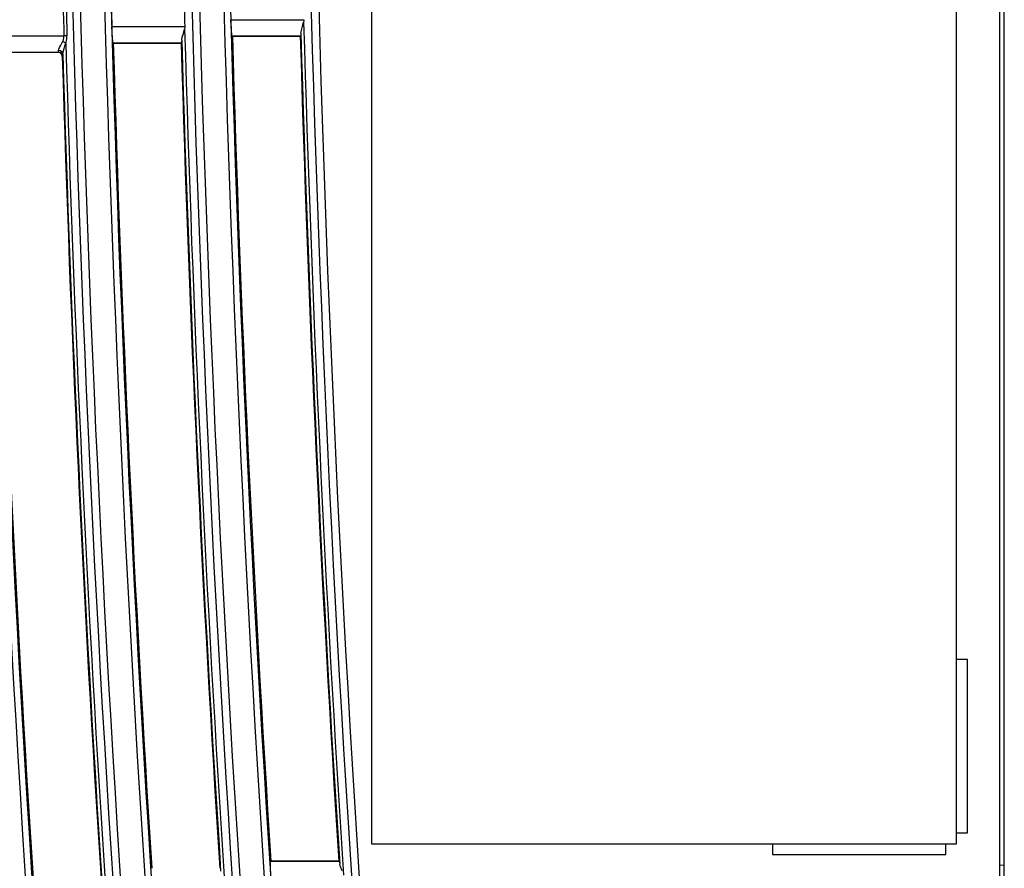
# Model space of a CAD drawing. Header units: millimetres. Extents: x 0 to 600, y 0 to 600.
# Tile 36 of 39: x 473 to 518, y 284 to 324. Entities that reach past the tile are written whole.
import ezdxf

# ---------------------------------------------------------------- set-up
doc = ezdxf.new("R2010")
doc.units = ezdxf.units.MM
doc.header["$LTSCALE"] = 39.111111
doc.layers.get('0').update_dxf_attribs({"linetype": 'CONTINUOUS'})

msp = doc.modelspace()

# ---------------------------------------------------------------- linework, layer by layer
at = {"color": 7, "linetype": 'CONTINUOUS'}
for p, q in [((518.021, 240.634), (518.021, 370.634)), ((518.221, 240.134), (518.221, 370.634)), ((489.021, 344.634), (489.021, 285.634)), ((516.021, 285.634), (516.021, 344.634)), ((482.542, 323.671), (485.903, 323.671)), ((482.552, 323.392), (482.542, 323.671)), ((485.849, 323.351), (485.896, 323.55)), ((485.902, 323.61), (485.896, 323.55)), ((485.903, 323.671), (485.902, 323.61)), ((477.049, 323.356), (480.409, 323.356)), ((477.059, 323.077), (477.049, 323.356)), ((477.073, 322.838), (477.059, 323.077)), ((480.299, 322.859), (480.356, 323.036)), ((480.356, 323.036), (480.403, 323.235)), ((480.409, 323.295), (480.403, 323.235)), ((480.409, 323.356), (480.409, 323.295)), ((482.566, 323.152), (482.552, 323.392)), ((482.581, 322.988), (482.566, 323.152)), ((482.595, 322.921), (482.581, 322.988)), ((485.765, 323.042), (485.759, 322.956)), ((485.765, 323.042), (485.792, 323.174)), ((485.792, 323.174), (485.849, 323.351)), ((471.559, 322.926), (474.836, 322.926)), ((474.68, 322.463), (474.73, 322.554)), ((474.73, 322.554), (474.778, 322.647)), ((474.778, 322.647), (474.812, 322.736)), ((474.831, 322.627), (474.778, 322.647)), ((474.812, 322.736), (474.832, 322.831)), ((474.879, 322.603), (474.831, 322.627)), ((474.832, 322.831), (474.836, 322.926)), ((474.978, 322.931), (474.836, 322.926)), ((474.92, 322.577), (474.879, 322.603)), ((474.886, 322.459), (474.92, 322.577)), ((474.92, 322.577), (474.954, 322.689)), ((474.954, 322.689), (474.974, 322.809)), ((474.974, 322.809), (474.978, 322.931)), ((477.088, 322.673), (477.073, 322.838)), ((477.102, 322.606), (477.088, 322.673)), ((477.102, 322.606), (480.259, 322.606)), ((477.114, 322.594), (477.102, 322.606)), ((477.114, 322.594), (480.247, 322.594)), ((480.247, 322.594), (480.259, 322.606)), ((480.266, 322.641), (480.259, 322.606)), ((480.272, 322.727), (480.266, 322.641)), ((480.272, 322.727), (480.299, 322.859)), ((482.595, 322.921), (485.752, 322.921)), ((482.608, 322.909), (482.595, 322.921)), ((482.608, 322.909), (485.74, 322.909)), ((485.74, 322.909), (485.752, 322.921)), ((485.759, 322.956), (485.752, 322.921)), ((471.612, 322.177), (474.575, 322.177)), ((471.625, 322.165), (474.563, 322.165)), ((474.563, 322.165), (474.575, 322.177)), ((474.662, 322.139), (474.563, 322.165)), ((474.575, 322.177), (474.58, 322.187)), ((474.673, 322.151), (474.575, 322.177)), ((474.58, 322.187), (474.584, 322.211)), ((474.584, 322.211), (474.588, 322.253)), ((474.588, 322.253), (474.602, 322.308)), ((474.686, 322.229), (474.588, 322.253)), ((474.602, 322.308), (474.635, 322.379)), ((474.635, 322.379), (474.68, 322.463)), ((474.734, 322.068), (474.662, 322.139)), ((474.746, 322.081), (474.673, 322.151)), ((474.758, 322.166), (474.686, 322.229)), ((474.763, 321.971), (474.734, 322.068)), ((474.775, 321.983), (474.746, 322.081)), ((474.788, 322.079), (474.758, 322.166)), ((474.784, 322.026), (474.788, 322.079)), ((474.788, 322.079), (474.797, 322.149)), ((474.797, 322.149), (474.82, 322.239)), ((474.82, 322.239), (474.851, 322.344)), ((474.851, 322.344), (474.886, 322.459)), ((474.763, 321.971), (474.775, 321.983)), ((474.775, 321.983), (474.779, 321.996)), ((474.779, 321.996), (474.784, 322.026)), ((516.521, 294.134), (516.021, 294.134)), ((516.521, 286.134), (516.521, 294.134)), ((516.021, 286.134), (516.521, 286.134)), ((489.021, 285.634), (516.021, 285.634)), ((507.521, 285.634), (507.521, 285.134)), ((515.521, 285.134), (515.521, 285.634)), ((484.383, 284.825), (484.371, 284.812)), ((487.521, 284.825), (484.383, 284.825)), ((487.521, 284.825), (487.534, 284.812)), ((507.521, 285.134), (515.521, 285.134)), ((484.364, 284.746), (484.371, 284.812)), ((484.364, 284.581), (484.364, 284.746)), ((484.373, 284.342), (484.364, 284.581)), ((487.534, 284.812), (484.371, 284.812)), ((487.534, 284.812), (487.544, 284.778)), ((487.544, 284.778), (487.558, 284.692)), ((487.597, 284.561), (487.558, 284.692)), ((487.671, 284.386), (487.597, 284.561)), ((518.221, 284.634), (518.021, 284.638))]:
    msp.add_line(p, q, dxfattribs=at)
for radius, start, end in [(1079.919, 179.255, 185.208827), (1075.544, 179.251969, 185.230076), (1075.898, 179.341092, 185.138527), (1079.62, 179.42527, 185.039956), (1090.919, 179.498869, 185.156162), (1086.544, 179.496851, 185.176982), (1085.419, 179.49633, 185.182361), (1081.044, 179.494291, 185.203393), (1086.898, 179.584957, 185.086391), (1081.398, 179.582846, 185.112326), (1085.12, 179.609513, 185.014341), (1090.62, 179.667527, 184.988984), (1085.11, 181.448664, 181.62539), (1081.751, 181.453164, 181.630439), (1087.334, 181.468327, 181.644693), (1087.193, 181.468327, 181.644693), (1076.261, 181.628423, 183.726507), (1081.761, 181.636824, 183.72483), (1076.407, 181.655266, 183.698891), (1087.261, 181.663243, 183.730351), (1085.067, 181.665689, 183.679556), (1081.936, 181.670511, 183.690219), (1081.907, 181.663529, 183.697355), (1079.567, 181.657461, 183.680997), (1076.436, 181.662283, 183.691718), (1090.567, 181.679847, 183.685288), (1087.407, 181.689262, 183.703014), (1087.436, 181.694906, 183.695913)]:
    msp.add_arc((1561.723, 354.134), radius, start, end, dxfattribs=at)

doc.saveas('drawing.dxf')
